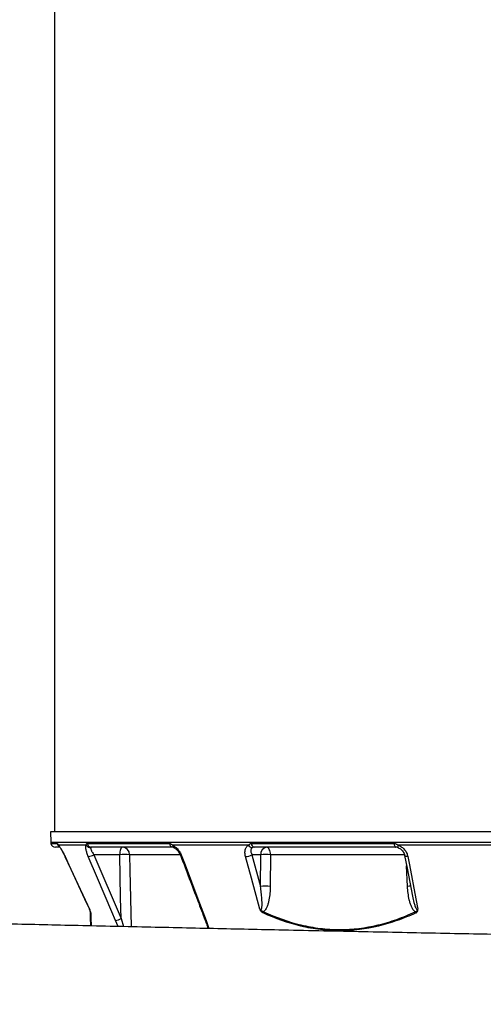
# Model space of a CAD drawing. Header units: millimetres. Extents: x 418 to 3682, y 625 to 3302.
# Tile 10 of 13: x 2578 to 2877, y 1364 to 1998. Entities that reach past the tile are written whole.
import ezdxf

# ---------------------------------------------------------------- set-up
doc = ezdxf.new("R2010")
doc.units = ezdxf.units.MM

msp = doc.modelspace()

# ---------------------------------------------------------------- linework, layer by layer
at = {"color": 7, "linetype": 'Continuous', "lineweight": 25}
for p, q in [((2600.33, 2362.25), (2600.33, 1475.25)), ((2597.83, 1475.25), (2597.95, 1468.57)), ((2944.33, 1475.25), (2597.83, 1475.25)), ((2603.64, 1465.25), (2600.99, 1465.25)), ((2620.86, 1466.55), (2602.91, 1466.55)), ((2621.46, 1467.63), (2674.52, 1467.63)), ((2676.81, 1465.25), (2624.19, 1465.25)), ((2725.48, 1466.55), (2676.45, 1466.55)), ((2727.28, 1467.63), (2819.2, 1467.63)), ((2820.26, 1465.25), (2729.12, 1465.25)), ((2821.75, 1464.98), (2821.82, 1464.98)), ((2888.74, 1466.55), (2821.77, 1466.55)), ((2642.45, 1460.42), (2625.74, 1460.42)), ((2625.74, 1460.42), (2643.28, 1419.3)), ((2733.25, 1460.42), (2727.52, 1460.42)), ((2727.52, 1460.42), (2733.09, 1440.05)), ((2733.09, 1440.05), (2733.25, 1460.42)), ((2739.57, 1460.42), (2739.41, 1440.05))]:
    msp.add_line(p, q, dxfattribs=at)
at = {"color": 1, "linetype": 'Continuous', "lineweight": 25}
for p, q in [((2597.95, 1468.57), (2944.33, 1468.57)), ((2598.05, 1467.63), (2602.14, 1467.63)), ((2607.18, 1459.26), (2607.13, 1459.26)), ((2681.27, 1460.42), (2648.82, 1460.42)), ((2825.87, 1460.42), (2739.57, 1460.42)), ((2827.86, 1440.05), (2827.29, 1453.29)), ((2641.46, 1414.19), (2639.69, 1418.13)), ((2643.28, 1419.3), (2644.76, 1414.12)), ((2698.16, 1418.13), (2699.93, 1412.9))]:
    msp.add_line(p, q, dxfattribs=at)
at = {"color": 7, "linetype": 'Continuous', "lineweight": 25, "flags": 128}
for points in [[(2644.16, 1465.25), (2643.83, 1465.16), (2643.52, 1464.89), (2643.23, 1464.44), (2642.97, 1463.85), (2642.76, 1463.12), (2642.6, 1462.28), (2642.49, 1461.37), (2642.45, 1460.42)], [(2739.57, 1460.42), (2739.51, 1461.37), (2739.36, 1462.28), (2739.12, 1463.12), (2738.81, 1463.85), (2738.44, 1464.44), (2738.01, 1464.89), (2737.55, 1465.16), (2737.08, 1465.25)], [(2819.2, 1467.63), (2819.25, 1467.14), (2819.33, 1466.69), (2819.44, 1466.27), (2819.57, 1465.92), (2819.73, 1465.63), (2819.89, 1465.42), (2820.07, 1465.29), (2820.26, 1465.25)], [(2607.13, 1459.26), (2610.96, 1451.04), (2623.07, 1425.03)], [(2607.18, 1459.26), (2609.71, 1453.83), (2619.82, 1432.09), (2622.98, 1425.3)], [(2639.69, 1418.13), (2637.38, 1423.57), (2628.11, 1445.31), (2622.16, 1459.26)], [(2643.28, 1419.3), (2643.01, 1432.58), (2642.45, 1460.42)], [(2682.53, 1459.26), (2684.59, 1453.83), (2692.85, 1432.09), (2698.16, 1418.13)], [(2732.74, 1425.3), (2727.28, 1445.31), (2723.47, 1459.26)], [(2826.01, 1459.96), (2827.59, 1451.74), (2831.07, 1433.66)], [(2828.03, 1459.26), (2829.08, 1453.83), (2833.27, 1432.09), (2834.58, 1425.3)]]:
    msp.add_lwpolyline(points, dxfattribs=at)
at = {"color": 1, "linetype": 'Continuous', "lineweight": 25, "flags": 128}
for points in [[(2821.77, 1466.55), (2821.69, 1466.2), (2821.64, 1465.88), (2821.61, 1465.6), (2821.61, 1465.37), (2821.63, 1465.18), (2821.67, 1465.06), (2821.73, 1464.99), (2821.75, 1464.98)], [(2648.82, 1460.42), (2649.02, 1450.44), (2649.76, 1414.01)], [(2682.53, 1459.26), (2682.2, 1459.27), (2681.96, 1459.32), (2681.83, 1459.42), (2681.8, 1459.47)], [(2828.03, 1459.26), (2827.51, 1459.27), (2827.04, 1459.32), (2826.64, 1459.42), (2826.33, 1459.56), (2826.12, 1459.74), (2826.01, 1459.95), (2826.01, 1459.96)], [(2698.16, 1418.13), (2697.83, 1418.14), (2697.59, 1418.19), (2697.45, 1418.29), (2697.42, 1418.34)]]:
    msp.add_lwpolyline(points, dxfattribs=at)
at = {"color": 7, "linetype": 'Continuous', "lineweight": 25}
for centre, radius, start, end in [((2602.95, 1468.66), 5, 181, 191.89421), ((2600.99, 1468.25), 3, 191.89421, 270), ((2623.61, 1468.17), 3.19, 210.49113, 272.24839), ((2624.27, 1468.1), 2.85, 189.48363, 268.4623), ((2643.99, 1460.43), 4.82, 359.95864, 88.0028), ((2677.09, 1467.8), 2.57, 183.84388, 263.84051), ((2728.08, 1467.91), 2.94, 207.65845, 267.3842), ((2729.65, 1467.56), 2.37, 178.28306, 257.09557), ((2737.72, 1460.81), 4.49, 98.23483, 184.91789), ((2620.94, 1469.14), 9.95, 277.07965, 298.89209), ((2645.63, 1391.67), 68.83, 87.34935, 92.65065), ((2723.54, 1466.67), 7.41, 269.51291, 302.53576), ((2736.41, 1368.86), 91.62, 88.02153, 91.97847), ((2736.25, 1348.49), 91.62, 88.02153, 91.97847), ((2618.55, 1422.92), 4.99, 22.96372, 25.15416), ((2625.25, 1423.77), 1.74, 182.07849, 208.75601), ((2738.31, 1422.61), 3.38, 161.15537, 174.62956), ((2836.64, 1425.14), 4.16, 200.15896, 212.07743), ((2638.49, 1427.97), 9.91, 276.99363, 298.9382)]:
    msp.add_arc(centre, radius, start, end, dxfattribs=at)
at = {"color": 1, "linetype": 'Continuous', "lineweight": 25}
for centre, radius, start, end in [((2605.08, 1468.24), 3, 191.65985, 234.99667), ((2605.19, 1467.44), 2.45, 201.35061, 223.2218), ((2678.13, 1466.56), 1.68, 180.34953, 241.72045), ((2831.12, 1352.62), 87.5, 90.78835, 92.1376)]:
    msp.add_arc(centre, radius, start, end, dxfattribs=at)
at = {"color": 7, "linetype": 'Continuous', "lineweight": 25}
for points, knots in [([(2602.14, 1467.63), (2602.18, 1467.63), (2602.23, 1467.6), (2602.32, 1467.5), (2602.38, 1467.42), (2602.5, 1467.22), (2602.57, 1467.11), (2602.73, 1466.84), (2602.81, 1466.7), (2602.91, 1466.55)], [0, 0, 0, 0, 0.25, 0.25, 0.5, 0.5, 0.75, 0.75, 1, 1, 1, 1]), ([(2602.91, 1466.55), (2603.04, 1466.41), (2603.18, 1466.24), (2603.48, 1465.86), (2603.64, 1465.63), (2603.98, 1465.14), (2604.16, 1464.87), (2604.52, 1464.29), (2604.7, 1463.98), (2605.28, 1463), (2605.66, 1462.3), (2606.44, 1460.81), (2606.81, 1460.04), (2607.18, 1459.26)], [0, 0, 0, 0, 0.125, 0.125, 0.25, 0.25, 0.375, 0.375, 0.5, 0.5, 0.75, 0.75, 1, 1, 1, 1]), ([(2603.28, 1465.9), (2603.28, 1465.9), (2603.27, 1465.91), (2603.32, 1465.86), (2603.4, 1465.78), (2603.4, 1465.77)], [0, 0, 0, 0, 0.273285, 0.912586, 1, 1, 1, 1]), ([(2603.41, 1465.76), (2603.44, 1465.73), (2603.51, 1465.65), (2603.79, 1465.29), (2604.2, 1464.69), (2604.75, 1463.81), (2605.39, 1462.7), (2606.09, 1461.4), (2606.68, 1460.23), (2607.02, 1459.5), (2607.13, 1459.26)], [0, 0, 0, 0, 0.070775, 0.171048, 0.295492, 0.435751, 0.588338, 0.749149, 0.918045, 1, 1, 1, 1]), ([(2622.16, 1459.26), (2621.83, 1460.04), (2621.54, 1460.81), (2621.18, 1461.92), (2621.08, 1462.29), (2620.89, 1462.99), (2620.82, 1463.33), (2620.69, 1463.97), (2620.65, 1464.28), (2620.59, 1464.87), (2620.58, 1465.14), (2620.6, 1465.63), (2620.62, 1465.85), (2620.71, 1466.24), (2620.77, 1466.41), (2620.86, 1466.55)], [0, 0, 0, 0, 0.25, 0.25, 0.375, 0.375, 0.5, 0.5, 0.625, 0.625, 0.75, 0.75, 0.875, 0.875, 1, 1, 1, 1]), ([(2620.86, 1466.55), (2620.85, 1466.7), (2620.87, 1466.84), (2620.92, 1467.1), (2620.96, 1467.22), (2621.07, 1467.42), (2621.14, 1467.5), (2621.28, 1467.6), (2621.37, 1467.63), (2621.46, 1467.63)], [0, 0, 0, 0, 0.25, 0.25, 0.5, 0.5, 0.75, 0.75, 1, 1, 1, 1]), ([(2623.73, 1464.98), (2623.7, 1464.89), (2623.69, 1464.77), (2623.7, 1464.51), (2623.72, 1464.36), (2623.8, 1464.04), (2623.86, 1463.86), (2624, 1463.49), (2624.08, 1463.29), (2624.27, 1462.89), (2624.37, 1462.68), (2624.6, 1462.25), (2624.73, 1462.02), (2625.13, 1461.35), (2625.42, 1460.89), (2625.74, 1460.42)], [0, 0, 0, 0, 0.125, 0.125, 0.25, 0.25, 0.375, 0.375, 0.5, 0.5, 0.625, 0.625, 0.75, 0.75, 1, 1, 1, 1]), ([(2624.19, 1465.25), (2624.09, 1465.25), (2623.99, 1465.23), (2623.83, 1465.14), (2623.76, 1465.07), (2623.73, 1464.98)], [0, 0, 0, 0, 0.5, 0.5, 1, 1, 1, 1]), ([(2674.52, 1467.63), (2674.68, 1467.63), (2674.84, 1467.6), (2675.15, 1467.5), (2675.31, 1467.42), (2675.63, 1467.22), (2675.79, 1467.11), (2676.12, 1466.84), (2676.28, 1466.7), (2676.45, 1466.55)], [0, 0, 0, 0, 0.25, 0.25, 0.5, 0.5, 0.75, 0.75, 1, 1, 1, 1]), ([(2676.45, 1466.55), (2676.76, 1466.41), (2677.06, 1466.24), (2677.67, 1465.86), (2677.97, 1465.63), (2678.58, 1465.14), (2678.87, 1464.87), (2679.44, 1464.29), (2679.72, 1463.98), (2680.52, 1463), (2681.01, 1462.3), (2681.87, 1460.81), (2682.23, 1460.04), (2682.53, 1459.26)], [0, 0, 0, 0, 0.125, 0.125, 0.25, 0.25, 0.375, 0.375, 0.5, 0.5, 0.75, 0.75, 1, 1, 1, 1]), ([(2676.84, 1465.25), (2676.84, 1465.25), (2676.86, 1465.25), (2677.05, 1465.21), (2677.27, 1465.1), (2677.34, 1465.07)], [0, 0, 0, 0, 0.434196, 0.8235, 1, 1, 1, 1]), ([(2677.33, 1465.06), (2677.42, 1465.03), (2677.66, 1464.92), (2678.27, 1464.51), (2679.03, 1463.85), (2679.84, 1462.95), (2680.61, 1461.87), (2681.3, 1460.68), (2681.64, 1459.86), (2681.8, 1459.46)], [0, 0, 0, 0, 0.066224, 0.199559, 0.34421, 0.496271, 0.66303, 0.835775, 1, 1, 1, 1]), ([(2723.47, 1459.26), (2723.26, 1460.04), (2723.14, 1460.81), (2723.1, 1461.92), (2723.11, 1462.29), (2723.17, 1462.99), (2723.23, 1463.33), (2723.4, 1463.97), (2723.5, 1464.28), (2723.77, 1464.87), (2723.93, 1465.14), (2724.29, 1465.63), (2724.5, 1465.85), (2724.95, 1466.24), (2725.21, 1466.41), (2725.48, 1466.55)], [0, 0, 0, 0, 0.25, 0.25, 0.375, 0.375, 0.5, 0.5, 0.625, 0.625, 0.75, 0.75, 0.875, 0.875, 1, 1, 1, 1]), ([(2725.48, 1466.55), (2725.57, 1466.7), (2725.68, 1466.84), (2725.93, 1467.1), (2726.07, 1467.22), (2726.38, 1467.42), (2726.55, 1467.5), (2726.9, 1467.6), (2727.09, 1467.63), (2727.28, 1467.63)], [0, 0, 0, 0, 0.25, 0.25, 0.5, 0.5, 0.75, 0.75, 1, 1, 1, 1]), ([(2727.94, 1464.98), (2727.78, 1464.89), (2727.63, 1464.77), (2727.38, 1464.51), (2727.28, 1464.36), (2727.11, 1464.04), (2727.05, 1463.86), (2726.96, 1463.49), (2726.93, 1463.29), (2726.91, 1462.89), (2726.92, 1462.68), (2726.96, 1462.25), (2727, 1462.02), (2727.15, 1461.35), (2727.31, 1460.89), (2727.52, 1460.42)], [0, 0, 0, 0, 0.125, 0.125, 0.25, 0.25, 0.375, 0.375, 0.5, 0.5, 0.625, 0.625, 0.75, 0.75, 1, 1, 1, 1]), ([(2729.12, 1465.25), (2728.9, 1465.25), (2728.69, 1465.23), (2728.29, 1465.14), (2728.1, 1465.07), (2727.94, 1464.98)], [0, 0, 0, 0, 0.5, 0.5, 1, 1, 1, 1]), ([(2819.2, 1467.63), (2819.42, 1467.63), (2819.66, 1467.6), (2820.11, 1467.5), (2820.33, 1467.42), (2820.76, 1467.22), (2820.97, 1467.11), (2821.38, 1466.84), (2821.58, 1466.7), (2821.77, 1466.55)], [0, 0, 0, 0, 0.25, 0.25, 0.5, 0.5, 0.75, 0.75, 1, 1, 1, 1]), ([(2821.82, 1464.98), (2821.55, 1465.07), (2821.29, 1465.14), (2820.78, 1465.23), (2820.51, 1465.25), (2820.26, 1465.25)], [0, 0, 0, 0, 0.5, 0.5, 1, 1, 1, 1]), ([(2821.74, 1464.95), (2821.95, 1464.89), (2822.5, 1464.7), (2823.39, 1464.14), (2824.31, 1463.32), (2825.09, 1462.32), (2825.66, 1461.2), (2825.97, 1460.39), (2826, 1459.98), (2826, 1459.96)], [0, 0, 0, 0, 0.093426, 0.255516, 0.427286, 0.606407, 0.793955, 0.989522, 1, 1, 1, 1]), ([(2821.77, 1466.55), (2822.17, 1466.41), (2822.56, 1466.24), (2823.31, 1465.86), (2823.68, 1465.63), (2824.38, 1465.14), (2824.71, 1464.87), (2825.34, 1464.29), (2825.64, 1463.98), (2826.46, 1463), (2826.91, 1462.3), (2827.63, 1460.81), (2827.88, 1460.04), (2828.03, 1459.26)], [0, 0, 0, 0, 0.125, 0.125, 0.25, 0.25, 0.375, 0.375, 0.5, 0.5, 0.75, 0.75, 1, 1, 1, 1]), ([(2681.8, 1459.46), (2685.45, 1449.87), (2690.65, 1436.16), (2695.86, 1422.45), (2697.43, 1418.34)], [0, 0, 0, 0, 0.6999997, 1, 1, 1, 1]), ([(2732.74, 1425.3), (2732.8, 1425.24), (2732.87, 1425.18), (2733.01, 1425.08), (2733.08, 1425.05), (2733.24, 1425.01), (2733.32, 1425.02), (2733.46, 1425.08), (2733.51, 1425.13), (2733.66, 1425.3), (2733.73, 1425.44), (2733.84, 1425.73), (2733.88, 1425.88), (2733.99, 1426.35), (2734.03, 1426.67), (2734.1, 1427.33), (2734.12, 1427.66), (2734.16, 1428.65), (2734.15, 1429.31), (2734.11, 1430.65), (2734.08, 1431.32), (2733.94, 1433.33), (2733.8, 1434.67), (2733.48, 1437.36), (2733.3, 1438.71), (2733.09, 1440.05)], [0, 0, 0, 0, 0.015625, 0.015625, 0.03125, 0.03125, 0.046875, 0.046875, 0.0625, 0.0625, 0.09375, 0.09375, 0.125, 0.125, 0.1875, 0.1875, 0.25, 0.25, 0.375, 0.375, 0.5, 0.5, 0.75, 0.75, 1, 1, 1, 1]), ([(2739.41, 1440.05), (2739.4, 1438.58), (2739.33, 1437.11), (2739.07, 1434.2), (2738.87, 1432.76), (2738.44, 1430.62), (2738.28, 1429.9), (2737.88, 1428.51), (2737.66, 1427.83), (2737.26, 1426.83), (2737.12, 1426.51), (2736.8, 1425.87), (2736.63, 1425.56), (2736.26, 1424.96), (2736.06, 1424.67), (2735.61, 1424.15), (2735.37, 1423.91), (2735.11, 1423.71)], [0, 0, 0, 0, 0.25, 0.25, 0.5, 0.5, 0.625, 0.625, 0.75, 0.75, 0.8125, 0.8125, 0.875, 0.875, 0.9375, 0.9375, 1, 1, 1, 1]), ([(2832.73, 1423.71), (2832.46, 1423.91), (2832.21, 1424.15), (2831.75, 1424.68), (2831.54, 1424.96), (2831.15, 1425.56), (2830.96, 1425.87), (2830.63, 1426.51), (2830.47, 1426.84), (2830.04, 1427.83), (2829.79, 1428.51), (2829.35, 1429.91), (2829.16, 1430.62), (2828.65, 1432.76), (2828.41, 1434.21), (2828.04, 1437.11), (2827.92, 1438.58), (2827.86, 1440.05)], [0, 0, 0, 0, 0.0625, 0.0625, 0.125, 0.125, 0.1875, 0.1875, 0.25, 0.25, 0.375, 0.375, 0.5, 0.5, 0.75, 0.75, 1, 1, 1, 1]), ([(2623.73, 1422.93), (2623.72, 1423.04), (2623.71, 1423.17), (2623.66, 1423.4), (2623.64, 1423.49), (2623.59, 1423.67), (2623.57, 1423.76), (2623.51, 1423.96), (2623.47, 1424.07), (2623.39, 1424.3), (2623.35, 1424.42), (2623.26, 1424.66), (2623.21, 1424.78), (2623.1, 1425.04), (2623.04, 1425.17), (2622.98, 1425.3)], [0, 0, 0, 0, 0.25, 0.25, 0.375, 0.375, 0.5, 0.5, 0.625, 0.625, 0.75, 0.75, 0.875, 0.875, 1, 1, 1, 1]), ([(2623.51, 1423.71), (2623.51, 1423.76), (2623.5, 1423.84), (2623.45, 1424.04), (2623.41, 1424.16), (2623.31, 1424.44), (2623.25, 1424.6), (2623.15, 1424.85), (2623.11, 1424.93), (2623.05, 1425.11), (2623.02, 1425.2), (2622.98, 1425.3)], [0, 0, 0, 0, 0.25, 0.25, 0.5, 0.5, 0.75, 0.75, 0.875, 0.875, 1, 1, 1, 1]), ([(2734.95, 1422.93), (2734.71, 1423.04), (2734.48, 1423.17), (2734.04, 1423.48), (2733.82, 1423.66), (2733.43, 1424.06), (2733.25, 1424.3), (2733.03, 1424.66), (2732.96, 1424.78), (2732.84, 1425.04), (2732.79, 1425.17), (2732.74, 1425.3)], [0, 0, 0, 0, 0.25, 0.25, 0.5, 0.5, 0.75, 0.75, 0.875, 0.875, 1, 1, 1, 1]), ([(2735.11, 1423.71), (2734.9, 1423.76), (2734.68, 1423.84), (2734.26, 1424.03), (2734.05, 1424.16), (2733.65, 1424.44), (2733.46, 1424.6), (2733.18, 1424.85), (2733.08, 1424.93), (2732.91, 1425.11), (2732.82, 1425.2), (2732.74, 1425.3)], [0, 0, 0, 0, 0.25, 0.25, 0.5, 0.5, 0.75, 0.75, 0.875, 0.875, 1, 1, 1, 1]), ([(2833.11, 1422.93), (2831.17, 1422.02), (2829.21, 1421.16), (2825.26, 1419.54), (2823.27, 1418.78), (2817.26, 1416.64), (2813.22, 1415.43), (2801.01, 1412.51), (2792.76, 1411.48), (2782.28, 1411.47), (2780.17, 1411.53), (2775.95, 1411.78), (2773.84, 1411.97), (2769.63, 1412.47), (2767.53, 1412.78), (2763.35, 1413.53), (2761.26, 1413.97), (2750.91, 1416.42), (2742.84, 1419.3), (2734.95, 1422.93)], [0, 0, 0, 0, 0.0625, 0.0625, 0.125, 0.125, 0.25, 0.25, 0.5, 0.5, 0.5625, 0.5625, 0.625, 0.625, 0.6875, 0.6875, 0.75, 0.75, 1, 1, 1, 1]), ([(2735.11, 1423.71), (2742.98, 1420.07), (2750.99, 1417.21), (2763.24, 1414.27), (2767.37, 1413.52), (2773.62, 1412.76), (2775.72, 1412.57), (2779.94, 1412.31), (2782.04, 1412.25), (2792.5, 1412.25), (2800.73, 1413.27), (2812.9, 1416.19), (2816.93, 1417.4), (2822.92, 1419.54), (2824.91, 1420.31), (2828.84, 1421.93), (2830.8, 1422.8), (2832.73, 1423.71)], [0, 0, 0, 0, 0.25, 0.25, 0.375, 0.375, 0.4375, 0.4375, 0.5, 0.5, 0.75, 0.75, 0.875, 0.875, 0.9375, 0.9375, 1, 1, 1, 1]), ([(2832.73, 1423.71), (2832.94, 1423.76), (2833.15, 1423.84), (2833.52, 1424.04), (2833.69, 1424.16), (2833.99, 1424.44), (2834.12, 1424.6), (2834.3, 1424.85), (2834.36, 1424.93), (2834.48, 1425.11), (2834.53, 1425.2), (2834.58, 1425.3)], [0, 0, 0, 0, 0.25, 0.25, 0.5, 0.5, 0.75, 0.75, 0.875, 0.875, 1, 1, 1, 1]), ([(2833.11, 1422.93), (2833.34, 1423.04), (2833.55, 1423.17), (2833.84, 1423.4), (2833.93, 1423.49), (2834.1, 1423.67), (2834.18, 1423.76), (2834.31, 1423.96), (2834.37, 1424.07), (2834.47, 1424.3), (2834.51, 1424.42), (2834.56, 1424.66), (2834.58, 1424.78), (2834.59, 1425.04), (2834.58, 1425.17), (2834.58, 1425.3)], [0, 0, 0, 0, 0.25, 0.25, 0.375, 0.375, 0.5, 0.5, 0.625, 0.625, 0.75, 0.75, 0.875, 0.875, 1, 1, 1, 1]), ([(2498.49, 785.51), (2505.93, 785.67), (2520.65, 786.01), (2543.07, 786.52), (2565.37, 787.02), (2587.52, 787.52), (2609.48, 788.02), (2631.19, 788.51), (2653.31, 789.01), (2675.78, 789.51), (2698.56, 790.01), (2720.86, 790.5), (2742.66, 790.97), (2764.33, 791.43), (2785.81, 791.89), (2807.07, 792.33), (2827.63, 792.75), (2847.47, 793.15), (2866.54, 793.53), (2885.85, 793.91), (2905.27, 794.29), (2924.69, 794.67), (2943, 795.03), (2960.27, 795.36), (2976.5, 795.68), (2991.67, 795.98), (3005.69, 796.26), (3018.55, 796.51), (3030.22, 796.75), (3040.7, 796.96), (3050.03, 797.15), (3058.28, 797.32), (3065.81, 797.48), (3073.16, 797.63), (3080.94, 797.8), (3089.38, 797.98), (3098.57, 798.18), (3108.49, 798.39), (3119.12, 798.63), (3130.47, 798.89), (3142.52, 799.17), (3155.26, 799.47), (3168.68, 799.79), (3182.73, 800.14), (3197.39, 800.52), (3212.5, 800.92), (3228, 801.35), (3243.69, 801.8), (3259.17, 802.27), (3274.06, 802.75), (3288.05, 803.22), (3301.14, 803.69), (3313.27, 804.15), (3324.48, 804.6), (3334.79, 805.03), (3344.25, 805.44), (3353.51, 805.87), (3362.47, 806.31), (3371.03, 806.74), (3378.86, 807.16), (3385.83, 807.55), (3392.26, 807.93), (3398.32, 808.3), (3404.77, 808.7), (3411.54, 809.15), (3418.68, 809.65), (3425.98, 810.19), (3433.47, 810.78), (3440.93, 811.4), (3448.25, 812.06), (3455.34, 812.73), (3462.18, 813.43), (3468.97, 814.17), (3475.79, 814.97), (3482.73, 815.83), (3488.05, 816.54), (3491.73, 817.05), (3493.64, 817.32), (3495.19, 817.55), (3496.51, 817.74), (3497.92, 817.95), (3499.72, 818.22), (3501.89, 818.56), (3504.14, 818.91), (3506.21, 819.24), (3508.08, 819.55), (3509.97, 819.87), (3512.03, 820.22), (3514.2, 820.6), (3516.55, 821.01), (3518.84, 821.43), (3521.14, 821.87), (3523.29, 822.28), (3526.04, 822.82), (3529.48, 823.52), (3533.46, 824.37), (3537.32, 825.23), (3540.96, 826.08), (3544.31, 826.9), (3547.58, 827.74), (3550.99, 828.64), (3554.65, 829.66), (3558.43, 830.77), (3561.82, 831.82), (3564.78, 832.79), (3567.31, 833.65), (3569.72, 834.49), (3572.01, 835.33), (3574.43, 836.24), (3577.19, 837.33), (3580.09, 838.53), (3582.91, 839.75), (3585.64, 840.99), (3588.4, 842.3), (3591.25, 843.72), (3594.05, 845.18), (3596.92, 846.75), (3600.39, 848.75), (3604.62, 851.36), (3609.3, 854.49), (3613.92, 857.85), (3618.11, 861.15), (3621.81, 864.28), (3625.06, 867.22), (3628.27, 870.29), (3631.68, 873.78), (3635.41, 877.89), (3639.57, 882.89), (3644.11, 888.91), (3648.84, 896.06), (3653.23, 903.7), (3657.02, 911.4), (3660.34, 919.32), (3663.12, 927.31), (3665.34, 935.21), (3666.85, 942.31), (3668.04, 948.53), (3669.32, 955.42), (3670.7, 963.28), (3672.29, 972.96), (3673.82, 983.09), (3675.29, 993.69), (3676.51, 1003.38), (3677.51, 1012.17), (3678.36, 1020.24), (3679.16, 1028.75), (3679.94, 1038.07), (3680.67, 1048.27), (3681.31, 1059.37), (3681.83, 1071.38), (3682.19, 1084.4), (3682.34, 1097.67), (3682.27, 1110.97), (3682.01, 1123.74), (3681.55, 1136.19), (3680.94, 1147.98), (3680.2, 1159.07), (3679.33, 1170.05), (3678.33, 1180.86), (3677.2, 1191.41), (3676.04, 1201.08), (3674.7, 1211.27), (3673.13, 1222.17), (3671.22, 1234.15), (3669.5, 1244.03), (3668.04, 1251.88), (3666.9, 1257.75), (3665.76, 1263.61), (3664.38, 1269.4), (3662.73, 1275.19), (3660.7, 1281.29), (3658.07, 1288.08), (3654.59, 1295.71), (3650.53, 1303.3), (3645.98, 1310.65), (3641.14, 1317.53), (3635.67, 1324.35), (3630.19, 1330.35), (3624.88, 1335.56), (3619.84, 1340.07), (3614.77, 1344.17), (3609.8, 1347.84), (3605.3, 1350.91), (3601.2, 1353.49), (3597.9, 1355.44), (3595.23, 1356.95), (3592.7, 1358.31), (3589.91, 1359.75), (3587, 1361.18), (3584.31, 1362.43), (3581.92, 1363.5), (3579.92, 1364.37), (3578.21, 1365.08), (3576.74, 1365.68), (3575.47, 1366.19), (3574.21, 1366.68), (3572.77, 1367.24), (3571.04, 1367.88), (3569.1, 1368.59), (3567.17, 1369.27), (3565.41, 1369.87), (3563.94, 1370.36), (3562.61, 1370.79), (3561.34, 1371.2), (3559.5, 1371.78), (3557.03, 1372.53), (3553.83, 1373.46), (3550.33, 1374.44), (3546.48, 1375.46), (3542.21, 1376.53), (3537.57, 1377.63), (3532.56, 1378.76), (3528.27, 1379.66), (3524.94, 1380.33), (3522.75, 1380.76), (3520.79, 1381.14), (3519.06, 1381.46), (3517.51, 1381.75), (3516.13, 1382), (3514.75, 1382.25), (3513.23, 1382.52), (3511.55, 1382.81), (3509.9, 1383.09), (3508.42, 1383.34), (3507.05, 1383.57), (3504.89, 1383.92), (3501.75, 1384.42), (3497.61, 1385.05), (3493.32, 1385.68), (3489.09, 1386.27), (3485.11, 1386.81), (3481.36, 1387.3), (3477.74, 1387.75), (3473.94, 1388.21), (3469.75, 1388.7), (3465.16, 1389.21), (3460.4, 1389.72), (3455.8, 1390.19), (3451.51, 1390.6), (3447.71, 1390.96), (3444.42, 1391.26), (3441.64, 1391.5), (3439.17, 1391.71), (3436.74, 1391.92), (3434.06, 1392.14), (3430.89, 1392.4), (3427.21, 1392.68), (3421.71, 1393.1), (3414.46, 1393.62), (3405.61, 1394.22), (3396.77, 1394.78), (3388.07, 1395.3), (3379.54, 1395.78), (3371.16, 1396.23), (3362.89, 1396.65), (3354.33, 1397.07), (3345.51, 1397.48), (3336.59, 1397.87), (3328.12, 1398.23), (3320.3, 1398.55), (3313.2, 1398.83), (3306.6, 1399.08), (3300.15, 1399.32), (3293.46, 1399.56), (3284.46, 1399.88), (3272.84, 1400.27), (3258.26, 1400.74), (3242.49, 1401.21), (3228.11, 1401.63), (3215.41, 1401.98), (3204.58, 1402.27), (3193.06, 1402.57), (3180.7, 1402.89), (3167.56, 1403.21), (3153.65, 1403.55), (3138.97, 1403.89), (3123.41, 1404.25), (3106.86, 1404.62), (3089.29, 1405), (3070.68, 1405.4), (3051.13, 1405.8), (3030.64, 1406.22), (3009.2, 1406.65), (2986.83, 1407.09), (2964.41, 1407.53), (2942.03, 1407.96), (2919.76, 1408.39), (2896.78, 1408.84), (2873.1, 1409.3), (2848.91, 1409.78), (2824.25, 1410.27), (2799.19, 1410.79), (2773.61, 1411.32), (2748.94, 1411.84), (2725.24, 1412.35), (2702.55, 1412.84), (2679.61, 1413.34), (2656.46, 1413.86), (2633.15, 1414.38), (2610.16, 1414.89), (2587.54, 1415.4), (2565.31, 1415.91), (2543.09, 1416.42), (2520.88, 1416.92), (2506.34, 1417.25), (2499.01, 1417.42)], [0, 0, 0, 0, 0.008026, 0.015873, 0.023538, 0.031019, 0.038315, 0.045425, 0.052349, 0.059751, 0.066928, 0.073883, 0.080615, 0.087129, 0.093799, 0.100226, 0.106413, 0.112359, 0.118062, 0.123519, 0.12964, 0.135428, 0.140885, 0.146013, 0.150898, 0.155447, 0.159659, 0.163537, 0.16708, 0.170236, 0.173071, 0.175586, 0.17778, 0.179976, 0.182338, 0.184938, 0.187776, 0.190851, 0.194163, 0.197714, 0.201501, 0.205542, 0.209822, 0.214341, 0.219101, 0.224098, 0.229231, 0.234587, 0.24002, 0.245207, 0.250233, 0.254992, 0.259484, 0.263711, 0.267673, 0.271372, 0.27481, 0.278732, 0.282251, 0.285413, 0.288585, 0.291142, 0.293756, 0.296554, 0.299741, 0.302915, 0.306397, 0.310042, 0.313718, 0.317425, 0.321132, 0.324743, 0.328319, 0.332172, 0.336121, 0.340238, 0.341621, 0.342801, 0.343757, 0.344488, 0.345255, 0.34638, 0.347861, 0.349373, 0.350705, 0.351859, 0.353001, 0.354368, 0.355912, 0.357354, 0.359101, 0.36061, 0.362093, 0.363586, 0.366397, 0.369402, 0.372207, 0.374856, 0.377476, 0.379712, 0.382232, 0.385182, 0.387991, 0.390735, 0.392708, 0.394547, 0.396234, 0.397794, 0.39938, 0.401172, 0.403138, 0.404927, 0.406484, 0.408126, 0.409744, 0.411275, 0.412645, 0.414217, 0.416132, 0.418369, 0.420515, 0.422441, 0.424148, 0.425639, 0.426921, 0.428509, 0.430225, 0.432076, 0.434479, 0.437081, 0.439822, 0.442415, 0.444822, 0.447585, 0.450065, 0.452266, 0.454184, 0.455822, 0.458659, 0.461432, 0.464667, 0.467851, 0.471, 0.473392, 0.475781, 0.478302, 0.481099, 0.484175, 0.487473, 0.491054, 0.494932, 0.499123, 0.502914, 0.506818, 0.510542, 0.514055, 0.517366, 0.520482, 0.523911, 0.527081, 0.529993, 0.532648, 0.536315, 0.539912, 0.543488, 0.545277, 0.547072, 0.548874, 0.550679, 0.552485, 0.554384, 0.556604, 0.559157, 0.562049, 0.564442, 0.567003, 0.569708, 0.572567, 0.574639, 0.576937, 0.579472, 0.581535, 0.583671, 0.585529, 0.587067, 0.588235, 0.589565, 0.591108, 0.592779, 0.594568, 0.595949, 0.597163, 0.59821, 0.599092, 0.59989, 0.600687, 0.601691, 0.602903, 0.604321, 0.605748, 0.606921, 0.607986, 0.608934, 0.609867, 0.610784, 0.61302, 0.615415, 0.617982, 0.620941, 0.624136, 0.627584, 0.631293, 0.635138, 0.636834, 0.638358, 0.63971, 0.640902, 0.641941, 0.642877, 0.643702, 0.644745, 0.645949, 0.647049, 0.648009, 0.648857, 0.649742, 0.652217, 0.654885, 0.657552, 0.660141, 0.66256, 0.664642, 0.66672, 0.66881, 0.671119, 0.673741, 0.676381, 0.678816, 0.681045, 0.683059, 0.684649, 0.686037, 0.687223, 0.688326, 0.689646, 0.691196, 0.692978, 0.694992, 0.69908, 0.703158, 0.707087, 0.710865, 0.714491, 0.717978, 0.721373, 0.72468, 0.728343, 0.731874, 0.735139, 0.738109, 0.740782, 0.743129, 0.745469, 0.747909, 0.750448, 0.755234, 0.76034, 0.765769, 0.771522, 0.774947, 0.778491, 0.78226, 0.786273, 0.790529, 0.794947, 0.799601, 0.80449, 0.809615, 0.815089, 0.82081, 0.82678, 0.832998, 0.839467, 0.846189, 0.853165, 0.859597, 0.866235, 0.873082, 0.88014, 0.887414, 0.894766, 0.902319, 0.910072, 0.91803, 0.924943, 0.932008, 0.939225, 0.946594, 0.954117, 0.961792, 0.969168, 0.976679, 0.984323, 0.992097, 1, 1, 1, 1]), ([(2697.44, 1418.34), (2697.81, 1417.34), (2698.49, 1415.53), (2699, 1413.73), (2699.24, 1412.92)], [0, 0, 0, 0, 0.547724, 1, 1, 1, 1])]:
    msp.add_open_spline(points, degree=3, knots=knots, dxfattribs=at)
at = {"color": 1, "linetype": 'Continuous', "lineweight": 25}
for points, knots in [([(2831.09, 1433.67), (2831.35, 1432.32), (2831.77, 1430.2), (2832.5, 1427.72), (2833.05, 1426.32), (2833.45, 1425.56), (2833.79, 1425.16), (2834.02, 1425.03), (2834.18, 1425.01), (2834.34, 1425.06), (2834.47, 1425.16), (2834.54, 1425.26), (2834.58, 1425.3)], [0, 0, 0, 0, 0.414547, 0.651931, 0.77101, 0.860571, 0.905677, 0.92354, 0.941551, 0.957524, 0.982147, 1, 1, 1, 1]), ([(2623.07, 1425.02), (2623.07, 1425.03), (2623.06, 1425.05), (2623.03, 1425.16), (2623, 1425.26), (2622.98, 1425.3)], [0, 0, 0, 0, 0.272225, 0.694113, 1, 1, 1, 1]), ([(2623.73, 1422.93), (2623.74, 1422.44), (2623.79, 1420.98), (2623.86, 1418.8), (2623.94, 1416.35), (2623.98, 1415.2), (2624, 1414.58)], [0, 0, 0, 0, 0.1374177, 0.4123094, 0.6878242, 1, 1, 1, 1])]:
    msp.add_open_spline(points, degree=3, knots=knots, dxfattribs=at)
at = {"color": 7, "linetype": 'Continuous', "lineweight": 25}
msp.add_open_spline([(2623.83, 1414.61), (2623.76, 1416.57), (2623.65, 1419.68), (2623.51, 1423.71)], degree=3, dxfattribs=at)

doc.saveas('drawing.dxf')
